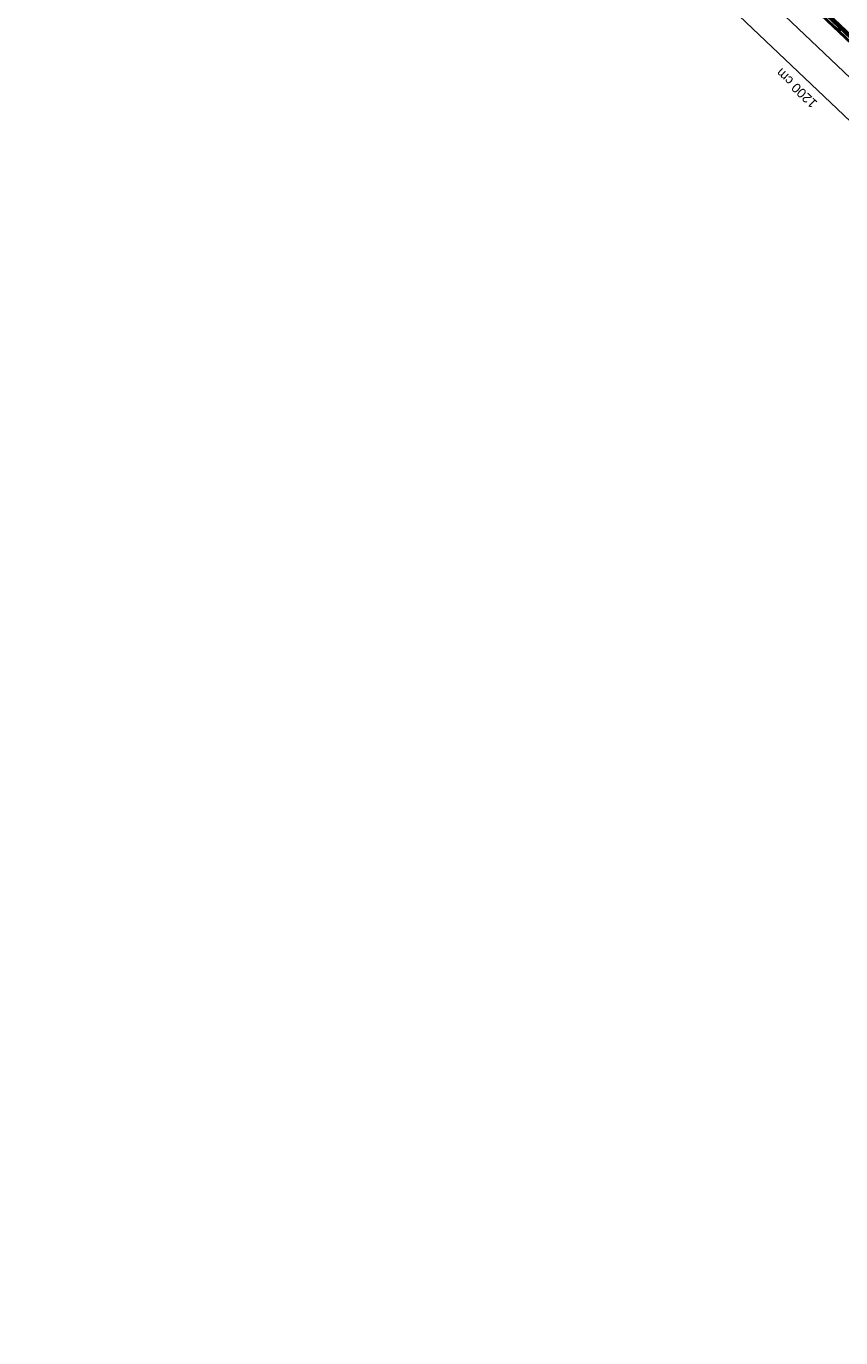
# Model space of a CAD drawing. Header units: metres. Extents: x 32343131.6 to 32343183.7, y 5699223.3 to 5699275.1.
# Tile 1 of 190: x 32343132.4 to 32343145.3, y 5699224 to 5699244.9. Entities that reach past the tile are written whole.
import ezdxf

# ---------------------------------------------------------------- set-up
doc = ezdxf.new("R2010")
doc.units = ezdxf.units.M
for name, color, linetype, lineweight in [('0-1', 7, 'Continuous', 5), ('A-ANNO-DIMS', 7, 'Continuous', 9), ('A-ANNO-DIMS-50', 7, 'Continuous', 9)]:
    doc.layers.add(name, color=color, linetype=linetype, lineweight=lineweight)
for name, color, linetype, lineweight, true_color in [('A-ROOF-1', 7, 'Continuous', 5, 0xcccccc), ('E-POWR-CNDT-1', 5, 'Continuous', 70, 0x0000ff), ('S-BEAM-1', 7, 'Continuous', 5, 0xcccccc)]:
    doc.layers.add(name, color=color, linetype=linetype, lineweight=lineweight, true_color=true_color)
doc.styles.add('Arial', font='arial.ttf', dxfattribs={"height": 0.15})
doc.dimstyles.new('Blitzschutz', dxfattribs={"dimscale": 0.3048, "dimtxt": 0.153039, "dimasz": 0.492126, "dimexe": 0.393701, "dimexo": 0.0625, "dimgap": 0.287073, "dimtad": 1, "dimlfac": 100, "dimrnd": 0.01, "dimdsep": 46, "dimtxsty": 'Arial', "dimblk1": 'OBLIQUE', "dimblk2": 'OBLIQUE', "dimsah": 1, "dimcen": 0.09, "dimdle": 0.393701, "dimadec": 0, "dimazin": 0, "dimtfac": 1, "dimtdec": 4, "dimtix": 1, "dimtmove": 0, "dimatfit": 3, "dimfxl": 0.393701, "dimfxlon": 1, "dimtvp": 1, "dimtfill": 1, "dimtolj": 1, "dimtzin": 0, "dimarcsym": 2})

# ---------------------------------------------------------------- blocks, each defined once
blk = doc.blocks.new('Ortgang Hochpunkt - Ortgang Hochpunkt-3544340-TGA_190_LP5_GR_DA-TGA-01_G_')
at = {"layer": 'A-ROOF-1'}
for p, q in [((89.359, -25.158), (54.583, 7.927)), ((54.584, 7.928), (89.36, -25.157)), ((69.063, -5.829), (63.278, -0.326)), ((69.059, -5.825), (63.283, -0.329)), ((69.053, -5.813), (63.294, -0.334)), ((69.052, -5.811), (63.297, -0.335))]:
    blk.add_line(p, q, dxfattribs=at)
blk = doc.blocks.new('ARC_190_LPX_FM_Stellplätze_rvt-1-TGA_190_LP5_GR_DA-TGA-01_G_')
at = {"layer": 'S-BEAM-1'}
for p, q in [((32343145.221, 5699244.898), (32343145.216, 5699244.902)), ((32343145.217, 5699244.901), (32343145.222, 5699244.897)), ((32343145.228, 5699244.892), (32343145.232, 5699244.887)), ((32343145.233, 5699244.886), (32343145.229, 5699244.891)), ((32343145.243, 5699244.876), (32343145.236, 5699244.883)), ((32343145.236, 5699244.883), (32343145.243, 5699244.876)), ((32343145.252, 5699244.871), (32343145.248, 5699244.872)), ((32343145.249, 5699244.871), (32343145.253, 5699244.87)), ((32343145.262, 5699244.864), (32343145.253, 5699244.871)), ((32343145.254, 5699244.87), (32343145.263, 5699244.863)), ((32343145.278, 5699244.861), (32343145.263, 5699244.864)), ((32343145.264, 5699244.863), (32343145.279, 5699244.86)), ((32343145.288, 5699244.854), (32343145.279, 5699244.86)), ((32343145.28, 5699244.859), (32343145.289, 5699244.853)), ((32343145.294, 5699244.852), (32343145.289, 5699244.853)), ((32343145.29, 5699244.852), (32343145.295, 5699244.851)), ((32343145.299, 5699244.847), (32343145.312, 5699244.836)), ((32343145.312, 5699244.836), (32343145.299, 5699244.847))]:
    blk.add_line(p, q, dxfattribs=at)
for centre, major_axis, ratio, start_param, end_param in [((32343145.224, 5699244.894), (-0.00543, 0.00517), 0.087156, 3.927882, 5.496895), ((32343145.224, 5699244.894), (-0.00435, 0.00414), 0.087156, 3.927883, 5.496895), ((32343145.236, 5699244.884), (-0.00543, 0.00517), 0.087156, 0.78629, 1.570796), ((32343145.236, 5699244.884), (-0.00435, 0.00414), 0.087156, 0.786289, 1.570796), ((32343145.243, 5699244.876), (-0.00435, 0.00414), 0.087155, 1.570796, 3.003604), ((32343145.243, 5699244.876), (-0.00543, 0.00517), 0.087156, 1.570796, 3.0036), ((32343145.258, 5699244.866), (-0.00543, 0.00517), 0.087155, 5.711273, 6.145198), ((32343145.258, 5699244.866), (-0.00435, 0.00414), 0.087156, 5.711273, 6.145196), ((32343145.259, 5699244.868), (-0.00435, 0.00414), 0.087156, 2.569683, 3.003604), ((32343145.259, 5699244.868), (-0.00543, 0.00517), 0.087156, 2.569681, 3.003604), ((32343145.283, 5699244.856), (-0.00543, 0.00517), 0.087155, 5.711274, 6.145198), ((32343145.283, 5699244.856), (-0.00435, 0.00414), 0.087156, 5.711277, 6.145196), ((32343145.284, 5699244.857), (-0.00435, 0.00414), 0.087156, 2.569684, 3.003604), ((32343145.284, 5699244.857), (-0.00543, 0.00517), 0.087156, 2.56968, 3.003603), ((32343145.299, 5699244.847), (-0.00543, 0.00517), 0.087156, 4.712389, 6.145196), ((32343145.299, 5699244.847), (-0.00435, 0.00414), 0.087156, 4.712389, 6.145196)]:
    blk.add_ellipse(centre, major_axis=major_axis, ratio=ratio, start_param=start_param, end_param=end_param, dxfattribs=at)
at = {"layer": 'A-ROOF-1'}
blk.add_blockref('Ortgang Hochpunkt - Ortgang Hochpunkt-3544340-TGA_190_LP5_GR_DA-TGA-01_G_', (32343077.767, 5699249.185), dxfattribs=at)
blk = doc.blocks.new('DIMBLOCK6-TGA_190_LP5_GR_DA-TGA-01_G_')
at = {"layer": 'A-ANNO-DIMS-50', "lineweight": 35, "transparency": 16777216}
for p, q in [((32343140.75, 5699248.561), (32343140.644, 5699248.559)), ((32343140.75, 5699248.561), (32343140.856, 5699248.564)), ((32343146.546, 5699243.047), (32343146.44, 5699243.044)), ((32343146.546, 5699243.047), (32343146.652, 5699243.05))]:
    blk.add_line(p, q, dxfattribs=at)
at = {"layer": 'A-ANNO-DIMS-50', "transparency": 16777216}
for p, q in [((32343140.75, 5699248.561), (32343140.667, 5699248.474)), ((32343140.75, 5699248.561), (32343140.833, 5699248.648)), ((32343146.546, 5699243.047), (32343140.75, 5699248.561)), ((32343146.546, 5699243.047), (32343146.629, 5699243.134)), ((32343146.546, 5699243.047), (32343146.463, 5699242.96))]:
    blk.add_line(p, q, dxfattribs=at)
at = {"layer": 'A-ANNO-DIMS-50', "color": 0, "transparency": 16777216, "insert": (32343143.702, 5699245.364), "char_height": 0.15, "width": 0.82217, "attachment_point": 1, "rotation": 136.4273, "line_spacing_factor": 0.941778, "style": 'Arial', "bg_fill": 3, "box_fill_scale": 1.25, "bg_fill_color": 256, "bg_fill_true_color": 13158600, "bg_fill_transparency": 0}
blk.add_mtext('800 cm', dxfattribs=at)
blk = doc.blocks.new('_Oblique')
at = {"color": 0, "linetype": 'ByBlock', "lineweight": -2}
blk.add_line((-0.5, -0.5), (0.5, 0.5), dxfattribs=at)
blk = doc.blocks.new('DIMBLOCK10-TGA_190_LP5_GR_DA-TGA-01_G_')
at = {"layer": 'A-ANNO-DIMS-50', "lineweight": 35, "transparency": 16777216}
for p, q in [((32343140.405, 5699248.199), (32343140.299, 5699248.196)), ((32343140.405, 5699248.199), (32343140.511, 5699248.202)), ((32343149.099, 5699239.928), (32343148.993, 5699239.925)), ((32343149.099, 5699239.928), (32343149.205, 5699239.93))]:
    blk.add_line(p, q, dxfattribs=at)
at = {"layer": 'A-ANNO-DIMS-50', "transparency": 16777216}
for p, q in [((32343140.405, 5699248.199), (32343140.323, 5699248.112)), ((32343140.405, 5699248.199), (32343140.488, 5699248.286)), ((32343149.099, 5699239.928), (32343140.405, 5699248.199)), ((32343149.099, 5699239.928), (32343149.182, 5699240.015)), ((32343149.099, 5699239.928), (32343149.017, 5699239.841))]:
    blk.add_line(p, q, dxfattribs=at)
at = {"layer": 'A-ANNO-DIMS-50', "color": 0, "transparency": 16777216, "insert": (32343144.848, 5699243.583), "char_height": 0.15, "width": 0.96061, "attachment_point": 1, "rotation": 136.4273, "line_spacing_factor": 0.941778, "style": 'Arial', "bg_fill": 3, "box_fill_scale": 1.25, "bg_fill_color": 256, "bg_fill_true_color": 13158600, "bg_fill_transparency": 0}
blk.add_mtext('1200 cm', dxfattribs=at)

msp = doc.modelspace()

# ---------------------------------------------------------------- linework, layer by layer
at = {"layer": 'E-POWR-CNDT-1'}
msp.add_line((32343141.12692, 5699248.86681), (32343149.73039, 5699240.68161), dxfattribs=at)

# ---------------------------------------------------------------- block references
at = {"layer": '0-1'}
msp.add_blockref('ARC_190_LPX_FM_Stellplätze_rvt-1-TGA_190_LP5_GR_DA-TGA-01_G_', (0, 0), dxfattribs=at)

# ---------------------------------------------------------------- next in the draw order: dimensions: what is measured, and where the dimension line sits
at = {"layer": 'A-ANNO-DIMS'}
dim = msp.add_linear_dim(base=(32343140.75, 5699248.5613), p1=(32343146.62871, 5699243.13404), p2=(32343140.83271, 5699248.64824), angle=316.427257, dimstyle='Blitzschutz', override={"dimpost": '<> cm', "dimfxl": 8}, dxfattribs=at)
dim.commit()
dim.dimension.update_dxf_attribs({"geometry": 'DIMBLOCK6-TGA_190_LP5_GR_DA-TGA-01_G_', "text_midpoint": (32343143.7611, 5699245.92308)})

# ---------------------------------------------------------------- next in the draw order: dimensions: what is measured, and where the dimension line sits
dim = msp.add_linear_dim(base=(32343140.40536, 5699248.19905), p1=(32343149.18207, 5699240.01469), p2=(32343140.48808, 5699248.28599), angle=316.427257, dimstyle='Blitzschutz', override={"dimpost": '<> cm', "dimfxl": 11.999999}, dxfattribs=at)
dim.commit()
dim.dimension.update_dxf_attribs({"geometry": 'DIMBLOCK10-TGA_190_LP5_GR_DA-TGA-01_G_', "text_midpoint": (32343144.86546, 5699244.18228)})

doc.saveas('drawing.dxf')
